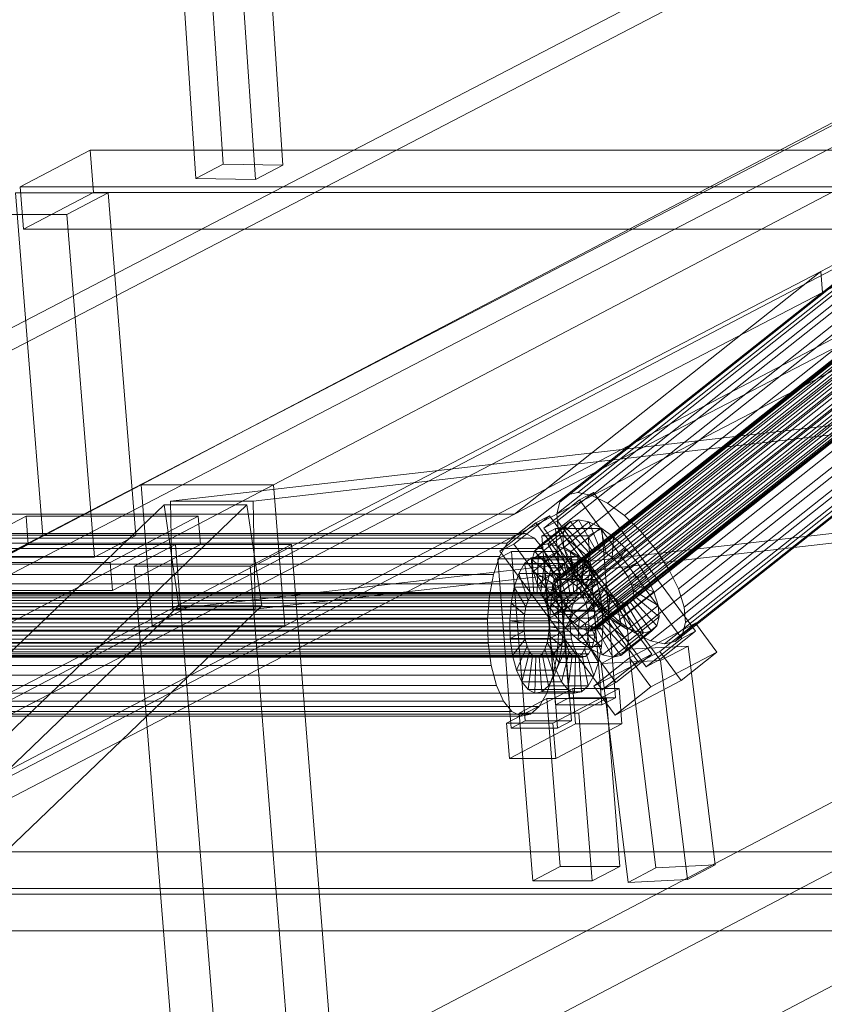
# Model space of a CAD drawing. Header units: millimetres. Extents: x -4738 to 65662, y -68080 to 6847.
# Tile 52 of 256: x -3151 to -2927, y -35027 to -34754. Entities that reach past the tile are written whole.
import ezdxf

# ---------------------------------------------------------------- set-up
doc = ezdxf.new("R2010")
doc.units = ezdxf.units.MM
doc.layers.add('frontal_C10', color=7, linetype='Continuous', lineweight=0)

msp = doc.modelspace()

# ---------------------------------------------------------------- linework, layer by layer
at = {"layer": 'frontal_C10'}
for p, q in [((-3107.147, -34595.209), (-3093.914, -34793.709)), ((-3077.326, -34793.959), (-3090.56, -34595.458)), ((-3101.57, -34797.719), (-3114.803, -34599.218)), ((-3084.983, -34797.969), (-3098.216, -34599.468)), ((-2552.583, -34628.497), (-2927.862, -34823.48)), ((-2927.396, -34829.36), (-2552.117, -34634.377)), ((-2657.404, -34642.213), (-3116.784, -34882.786)), ((-3079.964, -34882.786), (-2620.584, -34642.213)), ((-3113.65, -34921.974), (-2654.271, -34681.401)), ((-3076.83, -34921.974), (-2617.451, -34681.401)), ((-3252.324, -34890.933), (-2877.045, -34695.95)), ((-3132.659, -34890.933), (-2757.38, -34695.95)), ((-3012.994, -34890.933), (-2637.716, -34695.95)), ((-2876.578, -34701.83), (-3251.857, -34896.813)), ((-2756.914, -34701.83), (-3132.192, -34896.813)), ((-2637.249, -34701.83), (-3012.528, -34896.813)), ((-2835.712, -34758.483), (-2995.335, -34884.957)), ((-2840.732, -34761.119), (-3000.355, -34887.593)), ((-2838.735, -34759.106), (-2998.357, -34885.581)), ((-2831.87, -34759.291), (-2991.493, -34885.765)), ((-2816.957, -34762.861), (-3002.12, -34909.571)), ((-2816.25, -34762.148), (-3001.412, -34908.858)), ((-2815.179, -34761.927), (-3000.341, -34908.637)), ((-2813.817, -34762.213), (-2998.98, -34908.923)), ((-2812.258, -34762.987), (-2997.421, -34909.697)), ((-2827.47, -34761.475), (-2987.093, -34887.95)), ((-2817.254, -34764.017), (-3002.416, -34910.728)), ((-2817.118, -34765.539), (-3002.281, -34912.249)), ((-2841.568, -34764.383), (-3001.191, -34890.857)), ((-2810.608, -34764.196), (-2995.771, -34910.906)), ((-2808.979, -34765.757), (-2994.141, -34912.468)), ((-2822.812, -34764.887), (-2982.435, -34891.361)), ((-2816.56, -34767.321), (-3001.722, -34914.031)), ((-2841.185, -34768.676), (-3000.808, -34895.151)), ((-2815.617, -34769.243), (-3000.78, -34915.953)), ((-2992.644, -34914.275), (-2807.482, -34767.565)), ((-2818.215, -34769.294), (-2977.838, -34895.768)), ((-2814.355, -34771.173), (-2999.517, -34917.884)), ((-2806.219, -34769.495), (-2991.382, -34916.206)), ((-2805.277, -34771.417), (-2990.439, -34918.128)), ((-2839.61, -34773.707), (-2999.233, -34900.181)), ((-2812.858, -34772.981), (-2998.02, -34919.692)), ((-2811.229, -34774.543), (-2996.391, -34921.253)), ((-2804.718, -34773.2), (-2989.881, -34919.91)), ((-2804.583, -34774.721), (-2989.745, -34921.432)), ((-2973.613, -34900.87), (-2813.99, -34774.395)), ((-2809.578, -34775.751), (-2994.741, -34922.462)), ((-2808.019, -34776.525), (-2993.182, -34923.236)), ((-2806.658, -34776.812), (-2991.82, -34923.522)), ((-2805.587, -34776.591), (-2990.749, -34923.301)), ((-2804.879, -34775.878), (-2990.042, -34922.588)), ((-2836.95, -34779.131), (-2996.573, -34905.605)), ((-2810.426, -34779.844), (-2970.049, -34906.318)), ((-2833.386, -34784.579), (-2993.009, -34911.054)), ((-2807.766, -34785.268), (-2967.389, -34911.742)), ((-3130.96, -34789.81), (-3150.407, -34799.994)), ((-2348.537, -34789.81), (-3130.96, -34789.81)), ((-3130.96, -34789.81), (-3130.02, -34801.566)), ((-2829.162, -34789.681), (-2988.784, -34916.155)), ((-2806.191, -34790.298), (-2965.814, -34916.772)), ((-3101.57, -34797.719), (-3093.914, -34793.709)), ((-3093.914, -34793.709), (-3077.326, -34793.959)), ((-3077.326, -34793.959), (-3084.983, -34797.969)), ((-2824.564, -34794.088), (-2984.187, -34920.562)), ((-2805.808, -34794.591), (-2965.431, -34921.066)), ((-3084.983, -34797.969), (-3101.57, -34797.719)), ((-2819.906, -34797.499), (-2979.529, -34923.974)), ((-2806.644, -34797.856), (-2966.267, -34924.33)), ((-3125.873, -34801.692), (-3151.647, -34801.692)), ((-3151.647, -34801.692), (-3144.035, -34896.888)), ((-3150.407, -34799.994), (-2367.984, -34799.994)), ((-3149.467, -34811.75), (-3150.407, -34799.994)), ((-3149.467, -34811.75), (-3130.02, -34801.566)), ((-3137.358, -34807.706), (-3125.873, -34801.692)), ((-3130.02, -34801.566), (-2347.597, -34801.566)), ((-3118.261, -34896.888), (-3125.873, -34801.692)), ((-2815.507, -34799.684), (-2975.129, -34926.158)), ((-2811.664, -34800.492), (-2971.287, -34926.966)), ((-2808.642, -34799.868), (-2968.264, -34926.343)), ((-3163.132, -34807.706), (-3137.358, -34807.706)), ((-3137.358, -34807.706), (-3129.746, -34902.902)), ((-2367.044, -34811.75), (-3149.467, -34811.75)), ((-2927.862, -34823.48), (-3303.141, -35018.463)), ((-2642.912, -34823.458), (-3102.292, -35064.03)), ((-3065.472, -35064.03), (-2606.092, -34823.458)), ((-3012.994, -34890.933), (-2927.862, -34823.48)), ((-2927.862, -34823.48), (-2927.396, -34829.36)), ((-3302.674, -35024.343), (-2927.396, -34829.36)), ((-2927.396, -34829.36), (-3012.528, -34896.813)), ((-2634.313, -34832.965), (-3108.576, -34887.395)), ((-3085.563, -34887.395), (-2611.3, -34832.965)), ((-3108.051, -34917.365), (-2633.787, -34862.935)), ((-3085.038, -34917.365), (-2610.775, -34862.935)), ((-3098.375, -35113.015), (-2638.995, -34872.442)), ((-3116.784, -34882.786), (-3576.163, -35123.359)), ((-3539.343, -35123.359), (-3079.964, -34882.786)), ((-3116.784, -34882.786), (-3079.964, -34882.786)), ((-3113.65, -34921.974), (-3116.784, -34882.786)), ((-3079.964, -34882.786), (-3076.83, -34921.974)), ((-3004.796, -34894.857), (-2994.864, -34886.988)), ((-2991.046, -34884.983), (-3000.978, -34892.852)), ((-2998.357, -34885.581), (-3000.355, -34887.593)), ((-2995.335, -34884.957), (-2998.357, -34885.581)), ((-2991.493, -34885.765), (-2995.335, -34884.957)), ((-2994.864, -34886.988), (-2991.046, -34884.983)), ((-2994.864, -34886.988), (-2966.43, -34925.503)), ((-2987.093, -34887.95), (-2991.493, -34885.765)), ((-2962.612, -34923.498), (-2991.046, -34884.983)), ((-3110.372, -34888.336), (-3554.867, -35315.051)), ((-3531.855, -35315.051), (-3087.359, -34888.336)), ((-3110.372, -34888.336), (-3087.359, -34888.336)), ((-3106.255, -34916.425), (-3110.372, -34888.336)), ((-3108.576, -34887.395), (-3108.051, -34917.365)), ((-3085.563, -34887.395), (-3108.576, -34887.395)), ((-3087.359, -34888.336), (-3083.242, -34916.425)), ((-3085.038, -34917.365), (-3085.563, -34887.395)), ((-3000.355, -34887.593), (-3001.191, -34890.857)), ((-2982.435, -34891.361), (-2987.093, -34887.95)), ((-3507.938, -35085.916), (-3132.659, -34890.933)), ((-3388.273, -35085.916), (-3012.994, -34890.933)), ((-3252.324, -34890.933), (-3132.659, -34890.933)), ((-3148.73, -34891.52), (-3173.23, -34904.351)), ((-3100.864, -34891.52), (-3148.73, -34891.52)), ((-3148.73, -34891.52), (-3148.103, -34899.358)), ((-3132.659, -34890.933), (-3012.994, -34890.933)), ((-3125.364, -34904.351), (-3100.864, -34891.52)), ((-3100.237, -34899.358), (-3100.864, -34891.52)), ((-3003.264, -34891.398), (-3013.196, -34899.268)), ((-3007.082, -34893.403), (-3003.264, -34891.398)), ((-2995.143, -34892.498), (-3003.656, -34899.243)), ((-2974.83, -34929.913), (-3003.264, -34891.398)), ((-3001.191, -34890.857), (-3000.808, -34895.151)), ((-2997.404, -34892.965), (-2995.143, -34892.498)), ((-2990.409, -34900.768), (-2995.143, -34892.498)), ((-2995.143, -34892.498), (-2992.269, -34893.103)), ((-2977.838, -34895.768), (-2982.435, -34891.361)), ((-3017.014, -34901.272), (-3007.082, -34893.403)), ((-2998.898, -34894.47), (-3007.411, -34901.215)), ((-3007.082, -34893.403), (-2978.648, -34931.918)), ((-2997.404, -34892.965), (-3005.917, -34899.71)), ((-3001.539, -34894.955), (-3005.367, -34896.959)), ((-3000.978, -34892.852), (-3004.796, -34894.857)), ((-2976.362, -34933.372), (-3004.796, -34894.857)), ((-2988.652, -34894.955), (-3001.539, -34894.955)), ((-3001.539, -34894.955), (-2997.779, -34941.98)), ((-3000.978, -34892.852), (-2972.544, -34931.367)), ((-3000.808, -34895.151), (-2999.233, -34900.181)), ((-2992.269, -34893.103), (-3000.782, -34899.848)), ((-2999.523, -34896.912), (-2998.898, -34894.47)), ((-2998.898, -34894.47), (-2997.404, -34892.965)), ((-2992.188, -34901.702), (-2998.898, -34894.47)), ((-2988.978, -34894.736), (-2997.491, -34901.482)), ((-2991.48, -34900.989), (-2997.404, -34892.965)), ((-2992.48, -34896.959), (-2988.652, -34894.955)), ((-2989.048, -34901.054), (-2992.269, -34893.103)), ((-2992.269, -34893.103), (-2988.978, -34894.736)), ((-2987.489, -34901.828), (-2988.978, -34894.736)), ((-2988.978, -34894.736), (-2985.494, -34897.289)), ((-2984.892, -34941.98), (-2988.652, -34894.955)), ((-3132.192, -34896.813), (-3507.471, -35091.796)), ((-3012.528, -34896.813), (-3387.806, -35091.796)), ((-3132.192, -34896.813), (-3251.857, -34896.813)), ((-3012.528, -34896.813), (-3251.857, -34896.813)), ((-3009.943, -34896.343), (-3249.273, -34896.343)), ((-3007.399, -34897.601), (-3246.729, -34897.601)), ((-3155.52, -34902.902), (-3144.035, -34896.888)), ((-3144.035, -34896.888), (-3118.261, -34896.888)), ((-3012.528, -34896.813), (-3132.192, -34896.813)), ((-3118.261, -34896.888), (-3129.746, -34902.902)), ((-3014.977, -34898.979), (-3012.528, -34896.813)), ((-3012.528, -34896.813), (-3009.943, -34896.343)), ((-3009.943, -34896.343), (-3007.399, -34897.601)), ((-2999.523, -34896.912), (-3008.037, -34903.657)), ((-3007.399, -34897.601), (-3005.069, -34900.501)), ((-3005.367, -34896.959), (-2992.48, -34896.959)), ((-3001.607, -34943.985), (-3005.367, -34896.959)), ((-2992.484, -34902.858), (-2999.523, -34896.912)), ((-2999.237, -34900.123), (-2999.523, -34896.912)), ((-2985.494, -34897.289), (-2994.007, -34904.034)), ((-2992.48, -34896.959), (-2988.72, -34943.985)), ((-2985.838, -34903.037), (-2985.494, -34897.289)), ((-2985.494, -34897.289), (-2982.054, -34900.585)), ((-2973.613, -34900.87), (-2977.838, -34895.768)), ((-3014.977, -34898.979), (-3254.306, -34898.979)), ((-3005.069, -34900.501), (-3244.399, -34900.501)), ((-3172.604, -34912.188), (-3148.103, -34899.358)), ((-3148.103, -34899.358), (-3100.237, -34899.358)), ((-3100.237, -34899.358), (-3124.738, -34912.188)), ((-3107.174, -34899.373), (-3118.658, -34905.387)), ((-3074.956, -34899.373), (-3107.174, -34899.373)), ((-3107.174, -34899.373), (-3092.29, -35085.516)), ((-3086.441, -34905.387), (-3074.956, -34899.373)), ((-3060.072, -35085.516), (-3074.956, -34899.373)), ((-3017.123, -34902.693), (-3014.977, -34898.979)), ((-3013.196, -34899.268), (-3017.014, -34901.272)), ((-3013.196, -34899.268), (-2984.762, -34937.783)), ((-2999.237, -34900.123), (-3007.75, -34906.869)), ((-3005.917, -34899.71), (-3007.411, -34901.215)), ((-3003.656, -34899.243), (-3005.917, -34899.71)), ((-3005.917, -34899.71), (-2999.993, -34907.734)), ((-3005.069, -34900.501), (-3003.112, -34904.846)), ((-3000.782, -34899.848), (-3003.656, -34899.243)), ((-3003.656, -34899.243), (-2998.922, -34907.513)), ((-2997.491, -34901.482), (-3000.782, -34899.848)), ((-3000.782, -34899.848), (-2997.561, -34907.799)), ((-2992.348, -34904.38), (-2999.237, -34900.123)), ((-2998.059, -34903.886), (-2999.237, -34900.123)), ((-2999.233, -34900.181), (-2996.573, -34905.605)), ((-2998.922, -34907.513), (-2990.409, -34900.768)), ((-2990.409, -34900.768), (-2991.48, -34900.989)), ((-2982.054, -34900.585), (-2990.568, -34907.33)), ((-2989.048, -34901.054), (-2990.409, -34900.768)), ((-2984.209, -34904.598), (-2982.054, -34900.585)), ((-2982.054, -34900.585), (-2978.894, -34904.401)), ((-3017.123, -34902.693), (-3256.452, -34902.693)), ((-3129.746, -34902.902), (-3155.52, -34902.902)), ((-3018.821, -34907.703), (-3017.123, -34902.693)), ((-3013.789, -34901.37), (-3017.617, -34903.375)), ((-3017.617, -34903.375), (-3004.73, -34903.375)), ((-3013.857, -34950.4), (-3017.617, -34903.375)), ((-2988.58, -34939.788), (-3017.014, -34901.272)), ((-3000.902, -34901.37), (-3013.789, -34901.37)), ((-3013.789, -34901.37), (-3010.029, -34948.395)), ((-3008.344, -34903.083), (-3010.176, -34904.704)), ((-3006.411, -34902.732), (-3008.344, -34903.083)), ((-3008.344, -34903.083), (-3007.561, -34912.88)), ((-2997.299, -34903.083), (-3008.344, -34903.083)), ((-3007.411, -34901.215), (-3008.037, -34903.657)), ((-3007.411, -34901.215), (-3000.701, -34908.447)), ((-3006.411, -34902.732), (-3006.645, -34912.714)), ((-3004.508, -34903.673), (-3006.411, -34902.732)), ((-2995.365, -34902.732), (-3006.411, -34902.732)), ((-3004.73, -34903.375), (-3000.902, -34901.37)), ((-3004.73, -34903.375), (-3000.97, -34950.4)), ((-3000.997, -34909.604), (-2992.484, -34902.858)), ((-2997.142, -34948.395), (-3000.902, -34901.37)), ((-3000.701, -34908.447), (-2992.188, -34901.702)), ((-2999.993, -34907.734), (-2991.48, -34900.989)), ((-2999.13, -34904.704), (-2997.299, -34903.083)), ((-2997.561, -34907.799), (-2989.048, -34901.054)), ((-2994.007, -34904.034), (-2997.491, -34901.482)), ((-2997.491, -34901.482), (-2996.002, -34908.573)), ((-2997.299, -34903.083), (-2995.365, -34902.732)), ((-2996.515, -34912.88), (-2997.299, -34903.083)), ((-2996.002, -34908.573), (-2987.489, -34901.828)), ((-2995.599, -34912.714), (-2995.365, -34902.732)), ((-2995.365, -34902.732), (-2993.462, -34903.673)), ((-2994.352, -34909.782), (-2985.838, -34903.037)), ((-2992.188, -34901.702), (-2992.484, -34902.858)), ((-2992.484, -34902.858), (-2992.348, -34904.38)), ((-2991.48, -34900.989), (-2992.188, -34901.702)), ((-2987.489, -34901.828), (-2989.048, -34901.054)), ((-2985.838, -34903.037), (-2987.489, -34901.828)), ((-2984.209, -34904.598), (-2985.838, -34903.037)), ((-2970.049, -34906.318), (-2973.613, -34900.87)), ((-3003.112, -34904.846), (-3242.441, -34904.846)), ((-3173.23, -34904.351), (-3125.364, -34904.351)), ((-3125.364, -34904.351), (-3124.738, -34912.188)), ((-3118.658, -34905.387), (-3086.441, -34905.387)), ((-3103.774, -35091.53), (-3118.658, -34905.387)), ((-3071.557, -35091.53), (-3086.441, -34905.387)), ((-3010.176, -34904.704), (-3011.782, -34907.482)), ((-3010.176, -34904.704), (-3008.429, -34913.648)), ((-2999.13, -34904.704), (-3010.176, -34904.704)), ((-3008.037, -34903.657), (-3000.997, -34909.604)), ((-3008.037, -34903.657), (-3007.75, -34906.869)), ((-2998.059, -34903.886), (-3006.572, -34910.631)), ((-3004.508, -34903.673), (-3005.744, -34913.16)), ((-3002.765, -34905.842), (-3004.918, -34914.187)), ((-3002.765, -34905.842), (-3004.508, -34903.673)), ((-2993.462, -34903.673), (-3004.508, -34903.673)), ((-3003.112, -34904.846), (-3001.661, -34910.339)), ((-3001.301, -34909.092), (-3002.765, -34905.842)), ((-2991.719, -34905.842), (-3002.765, -34905.842)), ((-3000.862, -34911.125), (-2992.348, -34904.38)), ((-3000.736, -34907.482), (-2999.13, -34904.704)), ((-3000.304, -34912.907), (-2991.79, -34906.162)), ((-2997.383, -34913.648), (-2999.13, -34904.704)), ((-2991.79, -34906.162), (-2998.059, -34903.886)), ((-2996.069, -34907.944), (-2998.059, -34903.886)), ((-2996.573, -34905.605), (-2993.009, -34911.054)), ((-2994.698, -34913.16), (-2993.462, -34903.673)), ((-2994.007, -34904.034), (-2994.352, -34909.782)), ((-2990.568, -34907.33), (-2994.007, -34904.034)), ((-2993.872, -34914.187), (-2991.719, -34905.842)), ((-2993.462, -34903.673), (-2991.719, -34905.842)), ((-2992.723, -34911.344), (-2984.209, -34904.598)), ((-2992.348, -34904.38), (-2991.79, -34906.162)), ((-2991.79, -34906.162), (-2990.848, -34908.084)), ((-2991.719, -34905.842), (-2990.255, -34909.092)), ((-2987.407, -34911.146), (-2978.894, -34904.401)), ((-2982.712, -34906.406), (-2984.209, -34904.598)), ((-2978.894, -34904.401), (-2982.712, -34906.406)), ((-2978.894, -34904.401), (-2976.228, -34908.477)), ((-3018.821, -34907.703), (-3258.15, -34907.703)), ((-3019.954, -34913.665), (-3018.821, -34907.703)), ((-3011.782, -34907.482), (-3013.052, -34911.229)), ((-3011.782, -34907.482), (-3009.189, -34914.964)), ((-3000.736, -34907.482), (-3011.782, -34907.482)), ((-3007.75, -34906.869), (-3000.862, -34911.125)), ((-3007.75, -34906.869), (-3006.572, -34910.631)), ((-2996.069, -34907.944), (-3004.582, -34914.689)), ((-3001.412, -34908.858), (-3002.12, -34909.571)), ((-3002.006, -34911.229), (-3000.736, -34907.482)), ((-3000.341, -34908.637), (-3001.412, -34908.858)), ((-3000.997, -34909.604), (-3000.701, -34908.447)), ((-2998.143, -34914.964), (-3000.736, -34907.482)), ((-3000.701, -34908.447), (-2999.993, -34907.734)), ((-2998.98, -34908.923), (-3000.341, -34908.637)), ((-2999.993, -34907.734), (-2998.922, -34907.513)), ((-2999.361, -34914.829), (-2990.848, -34908.084)), ((-2997.421, -34909.697), (-2998.98, -34908.923)), ((-2998.922, -34907.513), (-2997.561, -34907.799)), ((-2997.561, -34907.799), (-2996.002, -34908.573)), ((-2990.848, -34908.084), (-2996.069, -34907.944)), ((-2993.403, -34912.019), (-2996.069, -34907.944)), ((-2996.002, -34908.573), (-2994.352, -34909.782)), ((-2990.568, -34907.33), (-2992.723, -34911.344)), ((-2982.712, -34906.406), (-2991.226, -34913.151)), ((-2990.848, -34908.084), (-2989.585, -34910.014)), ((-2987.407, -34911.146), (-2990.568, -34907.33)), ((-2989.963, -34915.082), (-2981.45, -34908.336)), ((-2976.228, -34908.477), (-2984.741, -34915.222)), ((-2981.45, -34908.336), (-2982.712, -34906.406)), ((-2980.507, -34910.258), (-2981.45, -34908.336)), ((-2981.45, -34908.336), (-2976.228, -34908.477)), ((-2976.228, -34908.477), (-2974.238, -34912.534)), ((-2967.389, -34911.742), (-2970.049, -34906.318)), ((-3001.661, -34910.339), (-3240.99, -34910.339)), ((-3013.052, -34911.229), (-3013.899, -34915.689)), ((-3013.052, -34911.229), (-3009.791, -34916.739)), ((-3002.006, -34911.229), (-3013.052, -34911.229)), ((-3006.572, -34910.631), (-3000.304, -34912.907)), ((-3006.572, -34910.631), (-3004.582, -34914.689)), ((-3001.301, -34909.092), (-3004.225, -34915.727)), ((-3002.853, -34915.689), (-3002.006, -34911.229)), ((-3002.12, -34909.571), (-3002.416, -34910.728)), ((-3002.416, -34910.728), (-3002.281, -34912.249)), ((-2998.745, -34916.739), (-3002.006, -34911.229)), ((-3001.661, -34910.339), (-3000.815, -34916.606)), ((-3000.216, -34913.201), (-3001.301, -34909.092)), ((-2990.255, -34909.092), (-3001.301, -34909.092)), ((-3000.862, -34911.125), (-3000.997, -34909.604)), ((-3000.304, -34912.907), (-3000.862, -34911.125)), ((-2998.098, -34916.76), (-2989.585, -34910.014)), ((-2995.771, -34910.906), (-2997.421, -34909.697)), ((-2994.141, -34912.468), (-2995.771, -34910.906)), ((-2994.352, -34909.782), (-2992.723, -34911.344)), ((-2989.585, -34910.014), (-2993.403, -34912.019)), ((-2993.179, -34915.727), (-2990.255, -34909.092)), ((-2993.009, -34911.054), (-2988.784, -34916.155)), ((-2992.723, -34911.344), (-2991.226, -34913.151)), ((-2991.226, -34913.151), (-2987.407, -34911.146)), ((-2990.255, -34909.092), (-2989.17, -34913.201)), ((-2989.585, -34910.014), (-2988.088, -34911.822)), ((-2989.02, -34917.004), (-2980.507, -34910.258)), ((-2984.741, -34915.222), (-2987.407, -34911.146)), ((-2979.949, -34912.041), (-2980.507, -34910.258)), ((-2980.507, -34910.258), (-2974.238, -34912.534)), ((-2965.814, -34916.772), (-2967.389, -34911.742)), ((-2995.542, -34913.648), (-3268.009, -34913.648)), ((-2994.674, -34912.88), (-3267.141, -34912.88)), ((-2993.758, -34912.714), (-3266.226, -34912.714)), ((-2992.857, -34913.16), (-3265.324, -34913.16)), ((-2992.031, -34914.187), (-3264.499, -34914.187)), ((-3019.954, -34913.665), (-3259.283, -34913.665)), ((-3124.738, -34912.188), (-3172.604, -34912.188)), ((-3020.445, -34920.176), (-3019.954, -34913.665)), ((-3009.189, -34914.964), (-3008.429, -34913.648)), ((-3008.429, -34913.648), (-3007.561, -34912.88)), ((-3008.429, -34913.648), (-2997.383, -34913.648)), ((-3007.561, -34912.88), (-3006.645, -34912.714)), ((-3007.561, -34912.88), (-2996.515, -34912.88)), ((-3006.645, -34912.714), (-3005.744, -34913.16)), ((-3006.645, -34912.714), (-2995.599, -34912.714)), ((-3005.744, -34913.16), (-3004.918, -34914.187)), ((-3005.744, -34913.16), (-2994.698, -34913.16)), ((-3004.918, -34914.187), (-3004.225, -34915.727)), ((-3004.918, -34914.187), (-2993.872, -34914.187)), ((-3000.216, -34913.201), (-3003.711, -34917.673)), ((-3002.281, -34912.249), (-3001.722, -34914.031)), ((-2993.403, -34912.019), (-3001.916, -34918.764)), ((-3001.722, -34914.031), (-3000.78, -34915.953)), ((-2999.361, -34914.829), (-3000.304, -34912.907)), ((-2999.583, -34917.889), (-3000.216, -34913.201)), ((-2989.17, -34913.201), (-3000.216, -34913.201)), ((-2997.383, -34913.648), (-2998.143, -34914.964)), ((-2996.515, -34912.88), (-2997.383, -34913.648)), ((-2996.601, -34918.567), (-2988.088, -34911.822)), ((-2995.599, -34912.714), (-2996.515, -34912.88)), ((-2996.302, -34914.964), (-2995.542, -34913.648)), ((-2994.698, -34913.16), (-2995.599, -34912.714)), ((-2995.542, -34913.648), (-2994.674, -34912.88)), ((-2994.972, -34920.129), (-2986.459, -34913.383)), ((-2993.872, -34914.187), (-2994.698, -34913.16)), ((-2994.674, -34912.88), (-2993.758, -34912.714)), ((-2992.644, -34914.275), (-2994.141, -34912.468)), ((-2993.179, -34915.727), (-2993.872, -34914.187)), ((-2993.758, -34912.714), (-2992.857, -34913.16)), ((-2990.243, -34915.835), (-2993.403, -34912.019)), ((-2992.857, -34913.16), (-2992.031, -34914.187)), ((-2992.665, -34917.673), (-2989.17, -34913.201)), ((-2991.382, -34916.206), (-2992.644, -34914.275)), ((-2992.031, -34914.187), (-2991.338, -34915.727)), ((-2991.226, -34913.151), (-2989.963, -34915.082)), ((-2988.088, -34911.822), (-2990.243, -34915.835)), ((-2989.17, -34913.201), (-2988.537, -34917.889)), ((-2988.462, -34918.786), (-2979.949, -34912.041)), ((-2988.327, -34920.307), (-2979.813, -34913.562)), ((-2988.088, -34911.822), (-2986.459, -34913.383)), ((-2986.459, -34913.383), (-2986.804, -34919.132)), ((-2986.459, -34913.383), (-2984.809, -34914.592)), ((-2974.238, -34912.534), (-2982.752, -34919.279)), ((-2980.11, -34914.719), (-2979.813, -34913.562)), ((-2979.813, -34913.562), (-2979.949, -34912.041)), ((-2979.949, -34912.041), (-2973.06, -34916.297)), ((-2979.813, -34913.562), (-2972.774, -34919.509)), ((-2974.238, -34912.534), (-2973.06, -34916.297)), ((-3550.75, -35343.14), (-3106.255, -34916.425)), ((-3527.738, -35343.14), (-3083.242, -34916.425)), ((-2996.904, -34916.739), (-3269.371, -34916.739)), ((-2996.302, -34914.964), (-3268.77, -34914.964)), ((-2991.338, -34915.727), (-3263.805, -34915.727)), ((-3240.144, -34916.606), (-3000.815, -34916.606)), ((-3083.242, -34916.425), (-3106.255, -34916.425)), ((-3013.899, -34915.689), (-3014.267, -34920.559)), ((-3013.899, -34915.689), (-3010.192, -34918.852)), ((-3002.853, -34915.689), (-3013.899, -34915.689)), ((-3010.192, -34918.852), (-3009.791, -34916.739)), ((-3009.791, -34916.739), (-3009.189, -34914.964)), ((-3009.791, -34916.739), (-2998.745, -34916.739)), ((-3009.189, -34914.964), (-2998.143, -34914.964)), ((-3004.582, -34914.689), (-2999.361, -34914.829)), ((-3004.582, -34914.689), (-3001.916, -34918.764)), ((-3004.225, -34915.727), (-3003.711, -34917.673)), ((-3004.225, -34915.727), (-2993.179, -34915.727)), ((-3003.221, -34920.559), (-3002.853, -34915.689)), ((-2999.146, -34918.852), (-3002.853, -34915.689)), ((-3001.916, -34918.764), (-2998.098, -34916.76)), ((-3000.815, -34916.606), (-3000.631, -34923.22)), ((-3000.78, -34915.953), (-2999.517, -34917.884)), ((-2998.098, -34916.76), (-2999.361, -34914.829)), ((-2998.745, -34916.739), (-2999.146, -34918.852)), ((-2990.243, -34915.835), (-2998.756, -34922.581)), ((-2998.143, -34914.964), (-2998.745, -34916.739)), ((-2996.601, -34918.567), (-2998.098, -34916.76)), ((-2997.305, -34918.852), (-2996.904, -34916.739)), ((-2996.904, -34916.739), (-2996.302, -34914.964)), ((-2993.322, -34921.338), (-2984.809, -34914.592)), ((-2992.665, -34917.673), (-2993.179, -34915.727)), ((-2991.763, -34922.112), (-2983.25, -34915.366)), ((-2990.439, -34918.128), (-2991.382, -34916.206)), ((-2991.338, -34915.727), (-2990.824, -34917.673)), ((-2990.402, -34922.398), (-2981.888, -34915.653)), ((-2986.804, -34919.132), (-2990.243, -34915.835)), ((-2984.741, -34915.222), (-2989.963, -34915.082)), ((-2989.963, -34915.082), (-2989.02, -34917.004)), ((-2989.33, -34922.177), (-2980.817, -34915.432)), ((-2982.752, -34919.279), (-2989.02, -34917.004)), ((-2989.02, -34917.004), (-2988.462, -34918.786)), ((-2988.784, -34916.155), (-2984.187, -34920.562)), ((-2988.623, -34921.464), (-2980.11, -34914.719)), ((-2984.809, -34914.592), (-2983.32, -34921.684)), ((-2984.809, -34914.592), (-2983.25, -34915.366)), ((-2982.752, -34919.279), (-2984.741, -34915.222)), ((-2983.25, -34915.366), (-2980.029, -34923.318)), ((-2983.25, -34915.366), (-2981.888, -34915.653)), ((-2981.888, -34915.653), (-2980.817, -34915.432)), ((-2981.888, -34915.653), (-2977.155, -34923.922)), ((-2973.06, -34916.297), (-2981.574, -34923.042)), ((-2980.817, -34915.432), (-2980.11, -34914.719)), ((-2980.817, -34915.432), (-2974.893, -34923.456)), ((-2980.11, -34914.719), (-2973.399, -34921.95)), ((-2973.06, -34916.297), (-2972.774, -34919.509)), ((-2965.431, -34921.066), (-2965.814, -34916.772)), ((-2997.305, -34918.852), (-3269.773, -34918.852)), ((-2990.824, -34917.673), (-3263.291, -34917.673)), ((-3262.991, -34919.893), (-2990.524, -34919.893)), ((-3108.051, -34917.365), (-3085.038, -34917.365)), ((-3010.367, -34921.158), (-3010.192, -34918.852)), ((-3010.192, -34918.852), (-2999.146, -34918.852)), ((-3003.711, -34917.673), (-3003.411, -34919.893)), ((-3003.711, -34917.673), (-2992.665, -34917.673)), ((-3003.411, -34919.893), (-2999.583, -34917.889)), ((-2992.365, -34919.893), (-3003.411, -34919.893)), ((-3003.411, -34919.893), (-3003.346, -34922.237)), ((-3001.916, -34918.764), (-2998.756, -34922.581)), ((-2999.583, -34917.889), (-2988.537, -34917.889)), ((-2999.445, -34922.836), (-2999.583, -34917.889)), ((-2999.517, -34917.884), (-2998.02, -34919.692)), ((-2999.146, -34918.852), (-2999.321, -34921.158)), ((-2998.756, -34922.581), (-2996.601, -34918.567)), ((-2998.02, -34919.692), (-2996.391, -34921.253)), ((-2997.48, -34921.158), (-2997.305, -34918.852)), ((-2994.972, -34920.129), (-2996.601, -34918.567)), ((-2986.804, -34919.132), (-2995.317, -34925.877)), ((-2992.365, -34919.893), (-2992.665, -34917.673)), ((-2988.537, -34917.889), (-2992.365, -34919.893)), ((-2992.3, -34922.237), (-2992.365, -34919.893)), ((-2990.824, -34917.673), (-2990.524, -34919.893)), ((-2990.524, -34919.893), (-2990.459, -34922.237)), ((-2989.881, -34919.91), (-2990.439, -34918.128)), ((-2989.745, -34921.432), (-2989.881, -34919.91)), ((-2988.537, -34917.889), (-2988.399, -34922.836)), ((-2981.574, -34923.042), (-2988.462, -34918.786)), ((-2988.462, -34918.786), (-2988.327, -34920.307)), ((-2983.32, -34921.684), (-2986.804, -34919.132)), ((-2981.574, -34923.042), (-2982.752, -34919.279)), ((-2972.774, -34919.509), (-2981.287, -34926.254)), ((-2972.774, -34919.509), (-2973.399, -34921.95)), ((-3573.03, -35162.547), (-3113.65, -34921.974)), ((-3536.21, -35162.547), (-3076.83, -34921.974)), ((-2997.48, -34921.158), (-3269.947, -34921.158)), ((-2990.459, -34922.237), (-3262.926, -34922.237)), ((-3020.445, -34920.176), (-3259.775, -34920.176)), ((-3076.83, -34921.974), (-3113.65, -34921.974)), ((-3020.262, -34926.79), (-3020.445, -34920.176)), ((-3014.267, -34920.559), (-3010.367, -34921.158)), ((-3003.221, -34920.559), (-3014.267, -34920.559)), ((-3014.267, -34920.559), (-3014.13, -34925.507)), ((-3010.367, -34921.158), (-2999.321, -34921.158)), ((-3010.301, -34923.502), (-3010.367, -34921.158)), ((-3003.346, -34922.237), (-3003.52, -34924.544)), ((-2999.445, -34922.836), (-3003.346, -34922.237)), ((-3003.346, -34922.237), (-2992.3, -34922.237)), ((-2999.321, -34921.158), (-3003.221, -34920.559)), ((-3003.084, -34925.507), (-3003.221, -34920.559)), ((-2999.321, -34921.158), (-2999.255, -34923.502)), ((-2998.756, -34922.581), (-2995.317, -34925.877)), ((-2997.414, -34923.502), (-2997.48, -34921.158)), ((-2996.391, -34921.253), (-2994.741, -34922.462)), ((-2995.317, -34925.877), (-2994.972, -34920.129)), ((-2993.322, -34921.338), (-2994.972, -34920.129)), ((-2994.741, -34922.462), (-2993.182, -34923.236)), ((-2991.833, -34928.429), (-2993.322, -34921.338)), ((-2991.763, -34922.112), (-2993.322, -34921.338)), ((-2992.474, -34924.544), (-2992.3, -34922.237)), ((-2992.3, -34922.237), (-2988.399, -34922.836)), ((-2983.32, -34921.684), (-2991.833, -34928.429)), ((-2988.542, -34930.063), (-2991.763, -34922.112)), ((-2990.402, -34922.398), (-2991.763, -34922.112)), ((-2990.749, -34923.301), (-2990.042, -34922.588)), ((-2990.459, -34922.237), (-2990.633, -34924.544)), ((-2989.33, -34922.177), (-2990.402, -34922.398)), ((-2985.668, -34930.667), (-2990.402, -34922.398)), ((-2990.042, -34922.588), (-2989.745, -34921.432)), ((-2988.623, -34921.464), (-2989.33, -34922.177)), ((-2983.407, -34930.201), (-2989.33, -34922.177)), ((-2988.327, -34920.307), (-2988.623, -34921.464)), ((-2981.913, -34928.696), (-2988.623, -34921.464)), ((-2981.287, -34926.254), (-2988.327, -34920.307)), ((-2984.187, -34920.562), (-2979.529, -34923.974)), ((-2980.029, -34923.318), (-2983.32, -34921.684)), ((-2973.399, -34921.95), (-2981.913, -34928.696)), ((-2980.978, -34930.915), (-2962.651, -34921.292)), ((-2973.399, -34921.95), (-2974.893, -34923.456)), ((-2962.651, -34921.292), (-2972.583, -34929.161)), ((-2966.267, -34924.33), (-2965.431, -34921.066)), ((-2956.727, -34929.316), (-2962.651, -34921.292)), ((-2997.414, -34923.502), (-3269.882, -34923.502)), ((-2990.633, -34924.544), (-3263.1, -34924.544)), ((-3000.631, -34923.22), (-3239.96, -34923.22)), ((-3014.13, -34925.507), (-3010.301, -34923.502)), ((-3010.301, -34923.502), (-2999.255, -34923.502)), ((-3010.002, -34925.723), (-3010.301, -34923.502)), ((-3003.52, -34924.544), (-3003.921, -34926.657)), ((-2999.813, -34927.706), (-3003.52, -34924.544)), ((-3003.52, -34924.544), (-2992.474, -34924.544)), ((-2999.255, -34923.502), (-3003.084, -34925.507)), ((-3000.631, -34923.22), (-3001.122, -34929.73)), ((-2999.813, -34927.706), (-2999.445, -34922.836)), ((-2988.399, -34922.836), (-2999.445, -34922.836)), ((-2999.255, -34923.502), (-2998.956, -34925.723)), ((-2997.115, -34925.723), (-2997.414, -34923.502)), ((-2993.182, -34923.236), (-2991.82, -34923.522)), ((-2992.875, -34926.657), (-2992.474, -34924.544)), ((-2992.474, -34924.544), (-2988.767, -34927.706)), ((-2991.82, -34923.522), (-2990.749, -34923.301)), ((-2990.633, -34924.544), (-2991.034, -34926.657)), ((-2988.399, -34922.836), (-2988.767, -34927.706)), ((-2980.029, -34923.318), (-2988.542, -34930.063)), ((-2977.155, -34923.922), (-2985.668, -34930.667)), ((-2974.893, -34923.456), (-2983.407, -34930.201)), ((-2981.287, -34926.254), (-2981.574, -34923.042)), ((-2977.155, -34923.922), (-2980.029, -34923.318)), ((-2979.529, -34923.974), (-2975.129, -34926.158)), ((-2974.893, -34923.456), (-2977.155, -34923.922)), ((-2972.544, -34931.367), (-2962.612, -34923.498)), ((-2968.264, -34926.343), (-2966.267, -34924.33)), ((-2962.612, -34923.498), (-2966.43, -34925.503)), ((-2997.115, -34925.723), (-3269.582, -34925.723)), ((-2996.6, -34927.669), (-3269.068, -34927.669)), ((-2991.034, -34926.657), (-3263.502, -34926.657)), ((-3020.262, -34926.79), (-3259.591, -34926.79)), ((-3019.415, -34933.057), (-3020.262, -34926.79)), ((-3003.084, -34925.507), (-3014.13, -34925.507)), ((-3014.13, -34925.507), (-3013.497, -34930.195)), ((-3013.497, -34930.195), (-3010.002, -34925.723)), ((-3012.411, -34934.304), (-3009.487, -34927.669)), ((-3010.002, -34925.723), (-2998.956, -34925.723)), ((-3009.487, -34927.669), (-3010.002, -34925.723)), ((-3009.487, -34927.669), (-2998.441, -34927.669)), ((-3008.794, -34929.208), (-3009.487, -34927.669)), ((-3003.921, -34926.657), (-3004.523, -34928.432)), ((-3000.66, -34932.167), (-3003.921, -34926.657)), ((-3003.921, -34926.657), (-2992.875, -34926.657)), ((-3002.451, -34930.195), (-3003.084, -34925.507)), ((-2998.956, -34925.723), (-3002.451, -34930.195)), ((-2998.441, -34927.669), (-3001.365, -34934.304)), ((-3000.66, -34932.167), (-2999.813, -34927.706)), ((-2988.767, -34927.706), (-2999.813, -34927.706)), ((-2998.956, -34925.723), (-2998.441, -34927.669)), ((-2998.441, -34927.669), (-2997.748, -34929.208)), ((-2996.6, -34927.669), (-2997.115, -34925.723)), ((-2995.907, -34929.208), (-2996.6, -34927.669)), ((-2995.317, -34925.877), (-2991.833, -34928.429)), ((-2993.477, -34928.432), (-2992.875, -34926.657)), ((-2992.875, -34926.657), (-2989.615, -34932.167)), ((-2991.034, -34926.657), (-2991.636, -34928.432)), ((-2988.767, -34927.706), (-2989.615, -34932.167)), ((-2981.913, -34928.696), (-2981.287, -34926.254)), ((-2964.709, -34927.626), (-2981.196, -34928.439)), ((-2966.43, -34925.503), (-2976.362, -34933.372)), ((-2975.129, -34926.158), (-2971.287, -34926.966)), ((-2972.366, -34931.636), (-2964.709, -34927.626)), ((-2971.287, -34926.966), (-2968.264, -34926.343)), ((-2957.204, -34988.454), (-2964.709, -34927.626)), ((-2995.907, -34929.208), (-3268.374, -34929.208)), ((-2995.081, -34930.236), (-3267.548, -34930.236)), ((-2994.18, -34930.682), (-3266.647, -34930.682)), ((-2993.264, -34930.515), (-3265.731, -34930.515)), ((-2992.396, -34929.748), (-3264.864, -34929.748)), ((-2991.636, -34928.432), (-3264.103, -34928.432)), ((-3001.122, -34929.73), (-3240.452, -34929.73)), ((-3002.451, -34930.195), (-3013.497, -34930.195)), ((-3013.497, -34930.195), (-3012.411, -34934.304)), ((-3010.947, -34937.553), (-3008.794, -34929.208)), ((-3009.204, -34939.723), (-3007.968, -34930.236)), ((-3008.794, -34929.208), (-2997.748, -34929.208)), ((-3007.968, -34930.236), (-3008.794, -34929.208)), ((-3007.968, -34930.236), (-2996.922, -34930.236)), ((-3007.067, -34930.682), (-3007.968, -34930.236)), ((-3007.301, -34940.664), (-3007.067, -34930.682)), ((-3006.151, -34930.515), (-3007.067, -34930.682)), ((-3007.067, -34930.682), (-2996.021, -34930.682)), ((-3005.283, -34929.748), (-3006.151, -34930.515)), ((-3005.368, -34940.312), (-3006.151, -34930.515)), ((-3006.151, -34930.515), (-2995.105, -34930.515)), ((-3004.523, -34928.432), (-3005.283, -34929.748)), ((-3003.536, -34938.692), (-3005.283, -34929.748)), ((-3005.283, -34929.748), (-2994.237, -34929.748)), ((-3001.93, -34935.914), (-3004.523, -34928.432)), ((-3004.523, -34928.432), (-2993.477, -34928.432)), ((-3001.365, -34934.304), (-3002.451, -34930.195)), ((-3001.122, -34929.73), (-3002.256, -34935.693)), ((-2997.748, -34929.208), (-2999.901, -34937.553)), ((-2996.922, -34930.236), (-2998.158, -34939.723)), ((-2997.748, -34929.208), (-2996.922, -34930.236)), ((-2996.922, -34930.236), (-2996.021, -34930.682)), ((-2996.021, -34930.682), (-2996.255, -34940.664)), ((-2996.021, -34930.682), (-2995.105, -34930.515)), ((-2995.081, -34930.236), (-2995.907, -34929.208)), ((-2995.105, -34930.515), (-2994.237, -34929.748)), ((-2995.105, -34930.515), (-2994.322, -34940.312)), ((-2994.18, -34930.682), (-2995.081, -34930.236)), ((-2994.237, -34929.748), (-2993.477, -34928.432)), ((-2994.237, -34929.748), (-2992.49, -34938.692)), ((-2993.264, -34930.515), (-2994.18, -34930.682)), ((-2993.477, -34928.432), (-2990.884, -34935.914)), ((-2992.396, -34929.748), (-2993.264, -34930.515)), ((-2991.636, -34928.432), (-2992.396, -34929.748)), ((-2991.833, -34928.429), (-2988.542, -34930.063)), ((-2972.583, -34929.161), (-2990.91, -34938.784)), ((-2990.91, -34938.784), (-2980.978, -34930.915)), ((-2981.196, -34928.439), (-2988.852, -34932.45)), ((-2988.542, -34930.063), (-2985.668, -34930.667)), ((-2985.668, -34930.667), (-2983.407, -34930.201)), ((-2984.762, -34937.783), (-2974.83, -34929.913)), ((-2983.407, -34930.201), (-2981.913, -34928.696)), ((-2981.196, -34928.439), (-2973.691, -34989.267)), ((-2980.978, -34930.915), (-2975.054, -34938.939)), ((-2974.83, -34929.913), (-2978.648, -34931.918)), ((-2956.727, -34929.316), (-2975.054, -34938.939)), ((-2972.583, -34929.161), (-2966.659, -34937.185)), ((-2966.659, -34937.185), (-2956.727, -34929.316)), ((-3019.415, -34933.057), (-3258.745, -34933.057)), ((-3017.964, -34938.55), (-3019.415, -34933.057)), ((-3001.93, -34935.914), (-3000.66, -34932.167)), ((-2989.615, -34932.167), (-3000.66, -34932.167)), ((-2989.615, -34932.167), (-2990.884, -34935.914)), ((-2988.852, -34932.45), (-2972.366, -34931.636)), ((-2981.347, -34993.278), (-2988.852, -34932.45)), ((-2978.648, -34931.918), (-2988.58, -34939.788)), ((-2976.362, -34933.372), (-2972.544, -34931.367)), ((-2964.861, -34992.464), (-2972.366, -34931.636)), ((-3002.256, -34935.693), (-3241.585, -34935.693)), ((-3001.365, -34934.304), (-3012.411, -34934.304)), ((-3012.411, -34934.304), (-3010.947, -34937.553)), ((-3002.256, -34935.693), (-3003.953, -34940.702)), ((-3003.536, -34938.692), (-3001.93, -34935.914)), ((-2990.884, -34935.914), (-3001.93, -34935.914)), ((-2999.901, -34937.553), (-3001.365, -34934.304)), ((-2990.884, -34935.914), (-2992.49, -34938.692)), ((-3017.964, -34938.55), (-3257.293, -34938.55)), ((-3016.007, -34942.894), (-3017.964, -34938.55)), ((-2999.901, -34937.553), (-3010.947, -34937.553)), ((-3010.947, -34937.553), (-3009.204, -34939.723)), ((-3005.368, -34940.312), (-3003.536, -34938.692)), ((-2992.49, -34938.692), (-3003.536, -34938.692)), ((-2998.158, -34939.723), (-2999.901, -34937.553)), ((-2992.49, -34938.692), (-2994.322, -34940.312)), ((-2984.986, -34946.808), (-2990.91, -34938.784)), ((-2988.58, -34939.788), (-2984.762, -34937.783)), ((-2984.986, -34946.808), (-2966.659, -34937.185)), ((-2975.054, -34938.939), (-2984.986, -34946.808)), ((-3003.953, -34940.702), (-3243.282, -34940.702)), ((-2996.787, -34939.419), (-3015.162, -34949.042)), ((-2998.158, -34939.723), (-3009.204, -34939.723)), ((-3009.204, -34939.723), (-3007.301, -34940.664)), ((-3007.301, -34940.664), (-3005.368, -34940.312)), ((-2996.255, -34940.664), (-3007.301, -34940.664)), ((-3003.953, -34940.702), (-3006.099, -34944.416)), ((-2994.322, -34940.312), (-3005.368, -34940.312)), ((-3002.275, -34949.042), (-2983.9, -34939.419)), ((-2996.255, -34940.664), (-2998.158, -34939.723)), ((-2983.9, -34939.419), (-2996.787, -34939.419)), ((-2996.787, -34939.419), (-2996.004, -34949.216)), ((-2994.322, -34940.312), (-2996.255, -34940.664)), ((-2983.117, -34949.216), (-2983.9, -34939.419)), ((-3016.007, -34942.894), (-3255.336, -34942.894)), ((-3006.099, -34944.416), (-3245.429, -34944.416)), ((-3013.677, -34945.794), (-3016.007, -34942.894)), ((-3003.988, -34942.226), (-3011.644, -34946.236)), ((-3006.099, -34944.416), (-3008.548, -34946.582)), ((-2987.419, -34942.226), (-3003.988, -34942.226)), ((-3003.988, -34942.226), (-3000.259, -34988.86)), ((-3001.607, -34943.985), (-2997.779, -34941.98)), ((-2988.72, -34943.985), (-3001.607, -34943.985)), ((-2997.779, -34941.98), (-2984.892, -34941.98)), ((-2995.075, -34946.236), (-2987.419, -34942.226)), ((-2984.892, -34941.98), (-2988.72, -34943.985)), ((-2983.69, -34988.86), (-2987.419, -34942.226)), ((-3013.677, -34945.794), (-3253.006, -34945.794)), ((-3011.133, -34947.052), (-3250.462, -34947.052)), ((-3008.548, -34946.582), (-3247.878, -34946.582)), ((-3011.133, -34947.052), (-3013.677, -34945.794)), ((-3011.644, -34946.236), (-2995.075, -34946.236)), ((-3007.915, -34992.869), (-3011.644, -34946.236)), ((-3008.548, -34946.582), (-3011.133, -34947.052)), ((-2991.346, -34992.869), (-2995.075, -34946.236)), ((-3015.162, -34949.042), (-3002.275, -34949.042)), ((-3014.379, -34958.839), (-3015.162, -34949.042)), ((-3014.379, -34958.839), (-2996.004, -34949.216)), ((-3013.857, -34950.4), (-3010.029, -34948.395)), ((-3010.029, -34948.395), (-2997.142, -34948.395)), ((-3002.275, -34949.042), (-3001.492, -34958.839)), ((-2983.117, -34949.216), (-3001.492, -34958.839)), ((-2997.142, -34948.395), (-3000.97, -34950.4)), ((-2996.004, -34949.216), (-2983.117, -34949.216)), ((-3000.97, -34950.4), (-3013.857, -34950.4)), ((-3001.492, -34958.839), (-3014.379, -34958.839)), ((-2723.816, -34984.793), (-3506.238, -34984.793)), ((-3007.915, -34992.869), (-3000.259, -34988.86)), ((-3000.259, -34988.86), (-2983.69, -34988.86)), ((-2983.69, -34988.86), (-2991.346, -34992.869)), ((-2981.347, -34993.278), (-2973.691, -34989.267)), ((-2973.691, -34989.267), (-2957.204, -34988.454)), ((-2957.204, -34988.454), (-2964.861, -34992.464)), ((-2991.346, -34992.869), (-3007.915, -34992.869)), ((-2964.861, -34992.464), (-2981.347, -34993.278)), ((-3525.685, -34994.977), (-2743.263, -34994.977)), ((-3505.298, -34996.549), (-2722.876, -34996.549)), ((-2742.323, -35006.733), (-3524.745, -35006.733))]:
    msp.add_line(p, q, dxfattribs=at)

doc.saveas('drawing.dxf')
